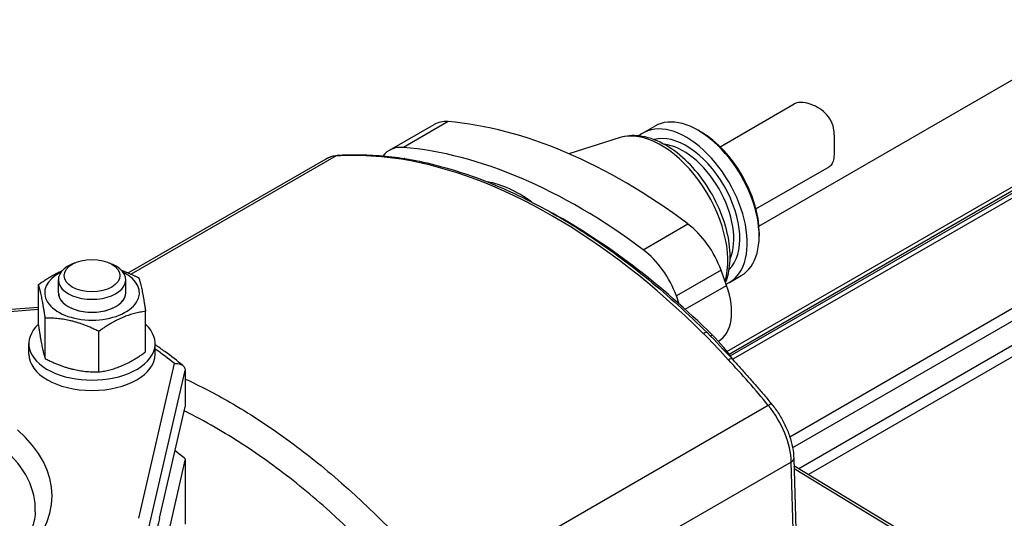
# Model space of a CAD drawing. Header units: millimetres. Extents: x 0 to 5940, y 0 to 4200.
# Tile 8 of 52: x 807 to 959, y 781 to 858. Entities that reach past the tile are written whole.
import ezdxf

# ---------------------------------------------------------------- set-up
doc = ezdxf.new("R2010")
doc.units = ezdxf.units.MM
doc.header["$LTSCALE"] = 50
doc.layers.add('02-LINIE-035', color=2, linetype='CONTINUOUS')

msp = doc.modelspace()

# ---------------------------------------------------------------- linework, layer by layer
at = {"layer": '02-LINIE-035'}
for p, q in [((916.97, 805.76), (1006.84, 857.64)), ((1008.04, 857.55), (917.37, 805.21)), ((916.45, 806.41), (1000.9, 855.17)), ((1001.94, 855.14), (916.79, 805.98)), ((921.38, 825.77), (970.33, 854.03)), ((926.14, 793.27), (1022.76, 849.05)), ((1023.96, 847.76), (926.58, 791.54)), ((915.38, 838.04), (926.83, 844.66)), ((873.41, 841.9), (866.52, 837.92)), ((927.52, 788.35), (1022.57, 843.23)), ((1023.61, 842.06), (929.01, 787.44)), ((864.35, 837.48), (871.25, 841.46)), ((903.5, 840.16), (905.34, 841.22)), ((912.46, 840.29), (912, 840.56)), ((899.96, 839.44), (892.05, 836.95)), ((824.07, 818.54), (854.59, 836.16)), ((856.13, 836.61), (824.51, 818.35)), ((920.93, 828.42), (932.22, 834.93)), ((903.53, 822.13), (910.43, 826.11)), ((921.42, 824.77), (921.42, 824.24)), ((815.8, 820.09), (815.25, 819.84)), ((821.13, 820.09), (821.68, 819.84)), ((813.27, 815.48), (813.27, 817.48)), ((823.67, 815.48), (823.67, 817.48)), ((915.54, 818.97), (908.65, 814.99)), ((916.39, 816.62), (915.54, 818.97)), ((916.82, 817.08), (918.66, 818.14)), ((810.2, 810.49), (810.2, 816.74)), ((910, 812.93), (916.39, 816.62)), ((909.1, 813.74), (908.65, 814.99)), ((810.2, 813.23), (774.41, 810.47)), ((774.53, 810.18), (810.2, 812.93)), ((811.24, 805.32), (811.24, 811.58)), ((826.73, 806.36), (826.73, 812.62)), ((819.51, 803.26), (819.51, 809.52)), ((808.72, 806.03), (808.72, 807.63)), ((828.22, 806.03), (828.22, 807.63)), ((914.4, 807.58), (914.4, 807.58)), ((915.11, 807.99), (915.15, 808.01)), ((831.17, 804.56), (825.65, 780.67)), ((827.26, 779.22), (832.86, 803.47)), ((832.86, 803.47), (832.86, 797.89)), ((828.89, 780.71), (832.86, 797.89)), ((873.1, 769.4), (922.82, 798.11)), ((838.45, 794.12), (838.45, 794.12)), ((842.96, 791.26), (842.96, 791.26)), ((832.86, 789.83), (827.26, 765.58)), ((832.86, 789.83), (832.86, 779.74)), ((926.38, 789.36), (876.56, 760.6)), ((926.98, 769.25), (926.38, 789.36)), ((926.76, 789.9), (927.36, 769.79)), ((950.46, 774.41), (926.79, 788.79)), ((949.81, 774.34), (926.81, 788.32))]:
    msp.add_line(p, q, dxfattribs=at)
for centre, major_axis, ratio, start_param, end_param in [((912, 829.68), (6.66, -11.54), 0.57735, 0, 3.141593), ((876.12, 833.02), (-4.87, 8.44), 0.57735, 5.90171, 6.283185), ((900.51, 753.06), (-48.75, 84.44), 0.57735, 5.353427, 5.90171), ((906.27, 826.37), (-7.29, 12.63), 0.57735, 3.637865, 6.15556), ((910.16, 828.62), (-6.66, 11.54), 0.57735, 3.067833, 6.386262), ((912.46, 829.94), (6.34, -10.98), 0.57735, 0.785398, 2.356194), ((910.16, 828.62), (-5.85, 10.13), 0.57735, 3.28317, 6.141608), ((869.23, 829.04), (-4.87, 8.44), 0.57735, 5.90171, 6.517715), ((893.61, 749.08), (-48.75, 84.44), 0.57735, 5.353427, 5.90171), ((909.7, 828.35), (-5.52, 9.57), 0.57735, 3.537561, 5.887217), ((859.47, 827.72), (-4.87, 8.44), 0.57735, 6.002631, 6.283185), ((889.48, 747.68), (-48.75, 84.44), 0.57735, 5.90304, 6.002631), ((856.58, 835.42), (-0.08, 1.3), 0.784573, 0, 0.373226), ((862.66, 835.35), (0.11, 1.3), 0.758208, 0, 0.483252), ((862.66, 835.35), (0.11, 1.3), 0.758208, 6.283095, 6.283119), ((866.54, 834.91), (0.21, 1.28), 0.738562, 0.000013, 0.542603), ((889.54, 747.71), (-48.75, 84.44), 0.57735, 5.152861, 5.842713), ((866.54, 834.91), (0.21, 1.28), 0.738562, 6.283095, 6.283108), ((884.42, 813.76), (10.4, -18.01), 0.57735, 2.22464, 2.698868), ((891.32, 748.74), (-47.77, 82.75), 0.57735, 5.152861, 5.524213), ((909.43, 818.8), (4.87, -8.44), 0.57735, 1.267708, 2.211835), ((902.54, 814.82), (-4.87, 8.44), 0.57735, 4.409301, 5.353427), ((818.47, 817.48), (-5.2, 0), 0.57735, 5.378313, 10.329651), ((818.47, 815.48), (-7.31, 0), 0.57735, 5.422548, 10.285415), ((910.28, 816.45), (4.87, -8.44), 0.57735, 0, 1.267708), ((818.47, 815.48), (-5.2, 0), 0.57735, 6.280368, 9.427596), ((818.47, 815.48), (5.2, 0), 0.57735, 3.141593, 6.283185), ((818.47, 807.63), (9.75, 0), 0.57735, 2.583031, 6.841747), ((912.54, 808.36), (0.916, 0.923), 0.348127, 6.283182, 7.190486), ((914.47, 809.79), (0.916, 0.923), 0.348127, 3.721826, 4.048893), ((909.5, 796.68), (-9.75, 16.89), 0.57735, 4.869778, 5.152861), ((818.47, 806.03), (9.75, 0), 0.57735, 3.141593, 6.283185), ((780.55, 784.14), (61.75, 0), 0.57735, 0.609753, 0.688876), ((916.3, 804.38), (0.951, 0.886), 0.302965, 0.000008, 0.919996), ((889.48, 747.68), (-48.75, 84.44), 0.57735, 4.992943, 5.092534), ((916.3, 804.38), (0.952, 0.887), 0.302965, 0.000062, 0.00007), ((922.38, 797.43), (1, 0.83), 0.226078, 0, 0.936395), ((919.49, 793.06), (-4.87, 8.44), 0.57735, 3.961897, 4.992943), ((780.55, 784.14), (31.76, 0), 0.57735, 5.694813, 6.871557), ((780.55, 782.09), (29.16, 0), 0.57735, 6.25849, 6.871557), ((780.55, 769.18), (63.37, 0), 0.57735, 0.599718, 0.642334), ((925.46, 789.86), (1.3, 0.04), 0.556849, 5.480933, 6.283185)]:
    msp.add_ellipse(centre, major_axis=major_axis, ratio=ratio, start_param=start_param, end_param=end_param, dxfattribs=at)
msp.add_ellipse((818.47, 818.13), major_axis=(4.31, 0), ratio=0.57735, dxfattribs=at)
for points, knots in [([(933, 839.89), (933.01, 840.22), (932.98, 840.55), (932.81, 841.4), (932.59, 841.91), (932.07, 842.74), (931.72, 843.14), (930.93, 843.81), (930.5, 844.07), (929.69, 844.47), (929.24, 844.63), (928.4, 844.83), (928.01, 844.87), (927.39, 844.86), (927.1, 844.8), (926.86, 844.67), (926.84, 844.66), (926.83, 844.66)], [5.831266, 5.831266, 5.831266, 5.831266, 5.975417, 5.975417, 6.208434, 6.208434, 6.437234, 6.437234, 6.666034, 6.666034, 6.897254, 6.897254, 7.128474, 7.128474, 7.359694, 7.359694, 7.375217, 7.375217, 7.375217, 7.375217]), ([(916.23, 817.05), (916.59, 817.96), (916.81, 818.96), (917, 821.33), (916.9, 822.73), (916.33, 825.6), (915.87, 827.07), (914.63, 829.91), (913.86, 831.29), (912.09, 833.83), (911.09, 834.99), (908.93, 837.01), (907.77, 837.86), (905.38, 839.13), (904.14, 839.55), (901.91, 839.81), (900.9, 839.73), (899.96, 839.44)], [5.44435, 5.44435, 5.44435, 5.44435, 5.712182, 5.712182, 6.051476, 6.051476, 6.393537, 6.393537, 6.73228, 6.73228, 7.070764, 7.070764, 7.412293, 7.412293, 7.753368, 7.753368, 8.029445, 8.029445, 8.029445, 8.029445]), ([(933, 839.89), (933, 839.56), (933, 839.23), (933, 838.37), (933, 837.86), (932.99, 837.01), (932.97, 836.6), (932.87, 835.91), (932.79, 835.63), (932.57, 835.22), (932.42, 835.05), (932.22, 834.93)], [1.409341, 1.409341, 1.409341, 1.409341, 1.553492, 1.553492, 1.786509, 1.786509, 2.015309, 2.015309, 2.244109, 2.244109, 2.459806, 2.459806, 2.459806, 2.459806]), ([(854.59, 836.16), (854.71, 836.23), (854.83, 836.29), (855.07, 836.4), (855.19, 836.45), (855.45, 836.54), (855.57, 836.57), (855.83, 836.64), (855.96, 836.66), (856.23, 836.7), (856.36, 836.71), (856.5, 836.72)], [0.7853982, 0.7853982, 0.7853982, 0.7853982, 0.8415089, 0.8415089, 0.8976197, 0.8976197, 0.9537305, 0.9537305, 1.0098412, 1.0098412, 1.065952, 1.065952, 1.065952, 1.065952]), ([(856.5, 836.72), (856.91, 836.75), (857.32, 836.77), (858.14, 836.79), (858.56, 836.8), (859.39, 836.8), (859.81, 836.79), (860.65, 836.77), (861.07, 836.76), (861.91, 836.71), (862.34, 836.68), (862.77, 836.64)], [1.06595199, 1.06595199, 1.06595199, 1.06595199, 1.08587022, 1.08587022, 1.10578845, 1.10578845, 1.12570668, 1.12570668, 1.1456249, 1.1456249, 1.16554313, 1.16554313, 1.16554313, 1.16554313]), ([(866.22, 836.09), (865.06, 836.28), (863.85, 836.4), (862.7, 836.5), (862.56, 836.51), (862.43, 836.52), (862.3, 836.53)], [0, 0, 0, 0, 0.896485, 0.896485, 0.896485, 1, 1, 1, 1]), ([(866.74, 836.2), (869.76, 835.71), (872.85, 834.93), (879.09, 832.84), (882.26, 831.52), (888.6, 828.37), (891.78, 826.53), (898.1, 822.38), (901.24, 820.06), (907.43, 814.98), (910.48, 812.23), (913.45, 809.28)], [1.2258702, 1.2258702, 1.2258702, 1.2258702, 1.3638407, 1.3638407, 1.5018111, 1.5018111, 1.6397815, 1.6397815, 1.777752, 1.777752, 1.9157224, 1.9157224, 1.9157224, 1.9157224]), ([(916.66, 805.15), (915.52, 806.37), (914.41, 807.6), (913.25, 808.77), (913.12, 808.91), (912.98, 809.04), (912.85, 809.18)], [0, 0, 0, 0, 0.89649, 0.89649, 0.89649, 1, 1, 1, 1]), ([(832.49, 804.24), (831.61, 804.99), (830.68, 805.71), (829.22, 806.76), (828.72, 807.11), (828.22, 807.45)], [1.3872828, 1.3872828, 1.3872828, 1.3872828, 1.4604313, 1.4604313, 1.4969946, 1.4969946, 1.4969946, 1.4969946]), ([(831.17, 804.56), (831.17, 804.56), (831.17, 804.56), (831.3, 804.58), (831.43, 804.58), (831.67, 804.57), (831.79, 804.56), (832.1, 804.48), (832.28, 804.4), (832.57, 804.19), (832.68, 804.07), (832.83, 803.78), (832.86, 803.63), (832.86, 803.47)], [-0.0007591, -0.0007591, -0.0007591, -0.0007591, 0, 0, 0.059883, 0.059883, 0.1193751, 0.1193751, 0.2210258, 0.2210258, 0.3159514, 0.3159514, 0.4077297, 0.4077297, 0.4077297, 0.4077297]), ([(917.25, 805.27), (917.67, 804.82), (918.08, 804.37), (918.91, 803.45), (919.33, 802.99), (920.15, 802.06), (920.56, 801.6), (921.37, 800.66), (921.78, 800.18), (922.58, 799.23), (922.98, 798.74), (923.38, 798.26)], [1.97604952, 1.97604952, 1.97604952, 1.97604952, 1.99596775, 1.99596775, 2.01588598, 2.01588598, 2.03580421, 2.03580421, 2.05572244, 2.05572244, 2.07564066, 2.07564066, 2.07564066, 2.07564066]), ([(832.86, 802.17), (835.16, 801.11), (837.46, 799.91), (839.76, 798.59), (842.65, 796.92), (845.53, 795.04), (848.42, 792.96), (851.3, 790.87), (854.19, 788.56), (856.99, 786.1), (862.6, 781.19), (867.97, 775.63), (873.1, 769.4)], [0.4004833, 0.4004833, 0.4004833, 0.4004833, 0.5, 0.5, 0.5, 0.625, 0.625, 0.625, 0.75, 0.75, 0.75, 1, 1, 1, 1]), ([(923.38, 798.26), (923.78, 797.78), (924.15, 797.27), (924.82, 796.2), (925.13, 795.65), (925.68, 794.51), (925.91, 793.93), (926.3, 792.77), (926.46, 792.18), (926.68, 791.02), (926.74, 790.45), (926.76, 789.9)], [2.075641, 2.075641, 2.075641, 2.075641, 2.28185, 2.28185, 2.488059, 2.488059, 2.694268, 2.694268, 2.900477, 2.900477, 3.106686, 3.106686, 3.106686, 3.106686]), ([(869.73, 766.46), (864.77, 772.49), (859.57, 777.87), (854.14, 782.62), (851.43, 785), (848.64, 787.23), (845.84, 789.25), (843.05, 791.27), (840.26, 793.09), (837.46, 794.7), (835.88, 795.61), (834.3, 796.46), (832.71, 797.24)], [0, 0, 0, 0, 0.25, 0.25, 0.25, 0.375, 0.375, 0.375, 0.5, 0.5, 0.5, 0.5708136, 0.5708136, 0.5708136, 0.5708136]), ([(809.7, 781.68), (809.68, 781.16), (809.61, 780.64), (809.36, 779.59), (809.18, 779.06), (808.71, 778), (808.42, 777.47), (807.72, 776.41), (807.31, 775.88), (806.38, 774.83), (805.85, 774.31), (805.27, 773.81)], [5.5224824, 5.5224824, 5.5224824, 5.5224824, 5.6352177, 5.6352177, 5.7479531, 5.7479531, 5.8606884, 5.8606884, 5.9734237, 5.9734237, 6.0861591, 6.0861591, 6.0861591, 6.0861591]), ([(828.89, 780.71), (828.79, 780.26), (828.67, 779.73), (828.44, 778.63), (828.33, 778.06), (828.1, 776.91), (827.96, 776.14), (827.75, 775.03), (827.65, 774.5), (827.45, 773.47), (827.35, 772.98), (827.26, 772.58)], [8.845903, 8.845903, 8.845903, 8.845903, 9.210621, 9.210621, 9.57534, 9.57534, 10.005501, 10.005501, 10.323338, 10.323338, 10.641175, 10.641175, 10.641175, 10.641175])]:
    msp.add_open_spline(points, degree=3, knots=knots, dxfattribs=at)
for points in [[(862.77, 836.64), (864.04, 836.54), (865.41, 836.41), (866.74, 836.2)], [(913.45, 809.28), (914.75, 807.99), (915.98, 806.63), (917.25, 805.27)]]:
    msp.add_open_spline(points, degree=3, dxfattribs=at)
for points, weights in [([(810.2, 816.74), (812.17, 818.17), (813.87, 818.89)], [1, 1.07876992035, 1.07732421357]), ([(823, 818.95), (824.26, 818.51), (825.69, 817.78)], [1.06663509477, 1.04856100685, 1]), ([(825.69, 817.78), (826.21, 816.26), (826.73, 812.62)], [1, 1.15470053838, 1]), ([(811.24, 811.58), (810.72, 815.22), (810.2, 816.74)], [1, 1.15470053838, 1]), ([(819.51, 809.52), (815.37, 811.61), (811.24, 811.58)], [1, 1.15470053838, 1]), ([(826.73, 812.62), (823.12, 812.13), (819.51, 809.52)], [1, 1.15470053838, 1]), ([(810.2, 810.49), (810.72, 806.84), (811.24, 805.32)], [1, 1.15470053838, 1]), ([(811.24, 805.32), (815.37, 803.23), (819.51, 803.26)], [1, 1.15470053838, 1]), ([(819.51, 803.26), (823.12, 803.75), (826.73, 806.36)], [1, 1.15470053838, 1])]:
    msp.add_rational_spline(points, weights, degree=2, dxfattribs=at)

doc.saveas('drawing.dxf')
